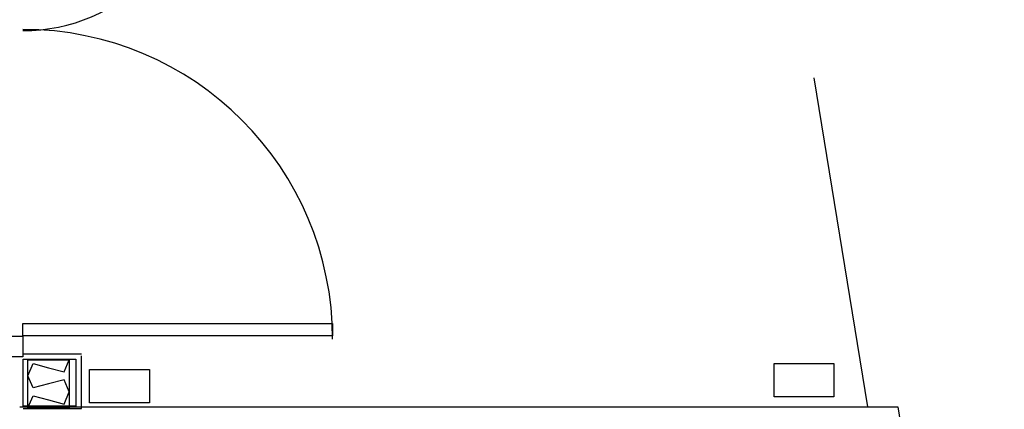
# Model space of a CAD drawing. Header units: millimetres. Extents: x -15 to 127, y -65 to 67.
# Tile 165 of 256: x 39.475 to 39.771, y -50.533 to -50.416. Entities that reach past the tile are written whole.
import ezdxf

# ---------------------------------------------------------------- set-up
doc = ezdxf.new("R2010")
doc.units = ezdxf.units.MM
doc.header["$MEASUREMENT"] = 0
doc.linetypes.add('PC_DASH_5', pattern=[0.069444, 0.027778, -0.041667])
doc.layers.add('Calque 5', color=7, linetype='Continuous')

# ---------------------------------------------------------------- blocks, each defined once
blk = doc.blocks.new('PD_26337')
at = {"layer": 'Calque 5', "color": 0}
for points in [[(15.68908, -36.50833), (15.68358, -36.50833), (15.68358, -36.51618), (15.68508, -36.51618), (15.68508, -36.5145), (15.68908, -36.5145), (15.68908, -36.50833)], [(15.74208, -36.51438), (15.74208, -36.51804), (15.68908, -36.51804), (15.68908, -36.51438), (15.74208, -36.51438)], [(15.78208, -36.65435), (15.78208, -36.65801), (15.68908, -36.65801), (15.68908, -36.65435), (15.78208, -36.65435)], [(15.68908, -36.66431), (15.68358, -36.66431), (15.68358, -36.6564), (15.68508, -36.6564), (15.68508, -36.6581), (15.68908, -36.6581), (15.68908, -36.66431)]]:
    blk.add_lwpolyline(points, dxfattribs=at)
for centre, radius, start, end in [((15.68908, -36.51338), 0.053, 270, 0), ((15.68908, -36.65901), 0.093, 0, 90)]:
    blk.add_arc(centre, radius, start, end, dxfattribs=at)
blk = doc.blocks.new('PD_27600')
at = {"layer": 'Calque 5', "color": 0}
for p, q in [((15.70667, -36.66353), (15.68917, -36.66353)), ((15.70667, -36.67978), (15.70667, -36.66404)), ((15.68917, -36.67978), (15.70667, -36.67978))]:
    blk.add_line(p, q, dxfattribs=at)
blk = doc.blocks.new('PD_27601')
at = {"layer": 'Calque 5', "color": 0}
for points in [[(15.69062, -36.67966), (15.69062, -36.66519), (15.703, -36.66519), (15.703, -36.67966), (15.69062, -36.67966)], [(15.69062, -36.67966), (15.69217, -36.676), (15.69681, -36.67725), (15.70145, -36.67849), (15.703, -36.67484), (15.70145, -36.67118), (15.69681, -36.67243), (15.69217, -36.67367), (15.69062, -36.67001), (15.69217, -36.66636), (15.69681, -36.6676), (15.70145, -36.66885), (15.703, -36.66519)]]:
    blk.add_lwpolyline(points, dxfattribs=at)
blk = doc.blocks.new('PD_27680')
at = {"layer": 'Calque 5', "color": 0}
for points in [[(15.68908, -36.50833), (15.68358, -36.50833), (15.68358, -36.51618), (15.68508, -36.51618), (15.68508, -36.5145), (15.68908, -36.5145), (15.68908, -36.50833)], [(15.74208, -36.51438), (15.74208, -36.51804), (15.68908, -36.51804), (15.68908, -36.51438), (15.74208, -36.51438)], [(15.78208, -36.65435), (15.78208, -36.65801), (15.68908, -36.65801), (15.68908, -36.65435), (15.78208, -36.65435)], [(15.68908, -36.66431), (15.68358, -36.66431), (15.68358, -36.6564), (15.68508, -36.6564), (15.68508, -36.6581), (15.68908, -36.6581), (15.68908, -36.66431)]]:
    blk.add_lwpolyline(points, dxfattribs=at)
for centre, radius, start, end in [((15.68908, -36.51338), 0.053, 270, 0), ((15.68908, -36.65901), 0.093, 0, 90)]:
    blk.add_arc(centre, radius, start, end, dxfattribs=at)
blk = doc.blocks.new('PD_28943')
at = {"layer": 'Calque 5', "color": 0}
for p, q in [((15.70667, -36.66353), (15.68917, -36.66353)), ((15.70667, -36.67978), (15.70667, -36.66404)), ((15.68917, -36.67978), (15.70667, -36.67978))]:
    blk.add_line(p, q, dxfattribs=at)
blk = doc.blocks.new('PD_28944')
at = {"layer": 'Calque 5', "color": 0}
for points in [[(15.69062, -36.67966), (15.69062, -36.66519), (15.703, -36.66519), (15.703, -36.67966), (15.69062, -36.67966)], [(15.69062, -36.67966), (15.69217, -36.676), (15.69681, -36.67725), (15.70145, -36.67849), (15.703, -36.67484), (15.70145, -36.67118), (15.69681, -36.67243), (15.69217, -36.67367), (15.69062, -36.67001), (15.69217, -36.66636), (15.69681, -36.6676), (15.70145, -36.66885), (15.703, -36.66519)]]:
    blk.add_lwpolyline(points, dxfattribs=at)

msp = doc.modelspace()

# ---------------------------------------------------------------- linework, layer by layer
at = {"layer": 'Calque 5', "color": 0, "linetype": 'PC_DASH_5'}
msp.add_line((39.72995, -50.53185), (39.66559, -50.13792), dxfattribs=at)
msp.add_line((39.72995, -50.53185), (39.66559, -50.13792), dxfattribs=at)
at = {"layer": 'Calque 5', "color": 0}
for p, q in [((39.47534, -50.53185), (39.7389, -50.53185)), ((39.47534, -50.53185), (39.7389, -50.53185)), ((39.7389, -50.53185), (39.79166, -50.85002)), ((39.7389, -50.53185), (39.79166, -50.85002))]:
    msp.add_line(p, q, dxfattribs=at)
for points in [[(39.49214, -50.53166), (39.47634, -50.53166), (39.47634, -50.51761), (39.49214, -50.51761), (39.49214, -50.53166)], [(39.49214, -50.53166), (39.47634, -50.53166), (39.47634, -50.51761), (39.49214, -50.51761), (39.49214, -50.53166)], [(39.71976, -50.51893), (39.71976, -50.52893), (39.70176, -50.52893), (39.70176, -50.51893), (39.71976, -50.51893)], [(39.71976, -50.51893), (39.71976, -50.52893), (39.70176, -50.52893), (39.70176, -50.51893), (39.71976, -50.51893)], [(39.51429, -50.52072), (39.51429, -50.53072), (39.49629, -50.53072), (39.49629, -50.52072), (39.51429, -50.52072)], [(39.51429, -50.52072), (39.51429, -50.53072), (39.49629, -50.53072), (39.49629, -50.52072), (39.51429, -50.52072)]]:
    msp.add_lwpolyline(points, dxfattribs=at)

# ---------------------------------------------------------------- block references
at = {"layer": 'Calque 5'}
for name in ['PD_26337', 'PD_27680', 'PD_27600', 'PD_28943', 'PD_27601', 'PD_28944']:
    msp.add_blockref(name, (23.78716, -13.85257), dxfattribs=at)

doc.saveas('drawing.dxf')
